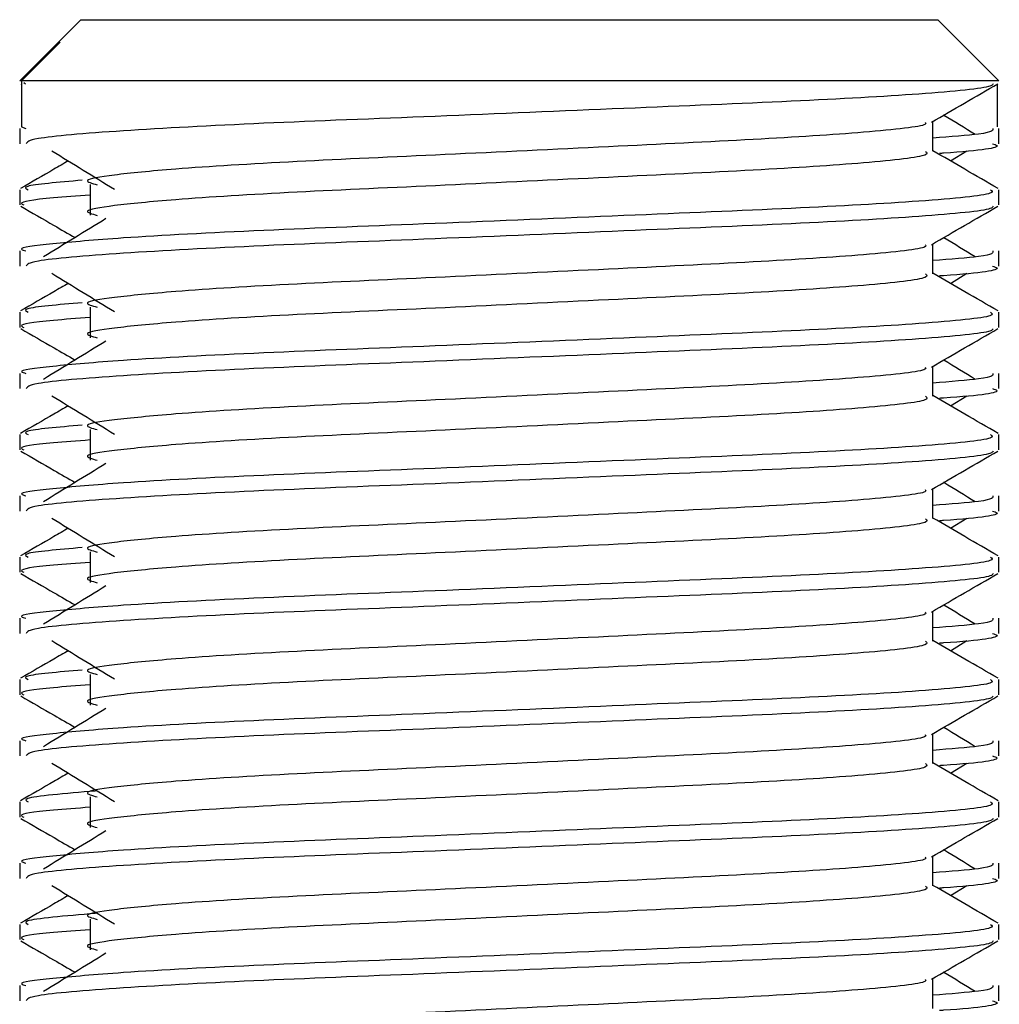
# Model space of a CAD drawing. Header units: millimetres. Extents: x 0 to 420, y 0 to 297.
# Tile 83 of 90: x 326.031 to 326.88, y 202.57 to 203.423. Entities that reach past the tile are written whole.
import ezdxf

# ---------------------------------------------------------------- set-up
doc = ezdxf.new("R2010")
doc.units = ezdxf.units.MM

msp = doc.modelspace()

# ---------------------------------------------------------------- linework, layer by layer
at = {"color": 7, "linetype": 'Continuous', "lineweight": 25}
for p, q in [((326.08433, 203.42281), (326.06407, 203.40255)), ((326.08433, 203.42281), (326.4876, 203.42281)), ((326.4876, 203.42281), (326.82652, 203.42281)), ((326.87954, 203.3698), (326.82652, 203.42281)), ((326.06406, 203.40254), (326.03132, 203.3698)), ((326.03291, 203.3698), (326.0664, 203.40341)), ((326.06408, 203.40254), (326.0664, 203.40341)), ((326.03291, 203.3698), (326.03132, 203.3698)), ((326.03291, 203.3698), (326.03291, 203.33004)), ((326.87954, 203.3698), (326.03291, 203.3698)), ((326.03484, 203.36838), (326.03638, 203.36724)), ((326.03232, 203.36732), (326.03291, 203.36698)), ((326.87794, 203.36698), (326.87794, 203.33004)), ((326.82215, 203.30883), (326.82215, 203.33468)), ((326.03132, 203.3286), (326.03132, 203.31539)), ((326.03291, 203.33004), (326.03662, 203.3286)), ((326.87954, 203.31539), (326.87954, 203.3286)), ((326.83744, 203.30053), (326.85163, 203.30922)), ((326.03132, 203.27558), (326.03132, 203.26235)), ((326.09236, 203.27996), (326.09236, 203.25345)), ((326.87954, 203.26235), (326.87954, 203.27558)), ((326.03132, 203.22258), (326.03132, 203.20936)), ((326.82215, 203.2028), (326.82215, 203.22865)), ((326.87954, 203.20936), (326.87954, 203.22258)), ((326.83744, 203.1945), (326.85163, 203.20319)), ((326.09236, 203.17393), (326.09236, 203.14743)), ((326.03132, 203.16955), (326.03132, 203.15633)), ((326.87954, 203.15633), (326.87954, 203.16955)), ((326.82215, 203.09677), (326.82215, 203.12262)), ((326.03132, 203.11655), (326.03132, 203.10333)), ((326.87954, 203.10333), (326.87954, 203.11655)), ((326.83744, 203.08847), (326.85163, 203.09716)), ((326.03132, 203.06352), (326.03132, 203.0503)), ((326.09236, 203.0679), (326.09236, 203.0414)), ((326.87954, 203.0503), (326.87954, 203.06352)), ((326.03132, 203.01052), (326.03132, 202.9973)), ((326.82215, 202.99075), (326.82215, 203.0166)), ((326.87954, 202.9973), (326.87954, 203.01052)), ((326.83744, 202.98244), (326.85163, 202.99114)), ((326.09236, 202.96188), (326.09236, 202.93537)), ((326.03132, 202.95749), (326.03132, 202.94427)), ((326.87954, 202.94427), (326.87954, 202.95749)), ((326.82215, 202.88472), (326.82215, 202.91057)), ((326.03132, 202.90449), (326.03132, 202.89128)), ((326.87954, 202.89128), (326.87954, 202.90449)), ((326.83744, 202.87642), (326.85163, 202.88511)), ((326.09236, 202.85585), (326.09236, 202.82934)), ((326.03132, 202.85146), (326.03132, 202.83824)), ((326.87954, 202.83824), (326.87954, 202.85146)), ((326.03132, 202.79847), (326.03132, 202.78525)), ((326.82215, 202.77869), (326.82215, 202.80454)), ((326.87954, 202.78525), (326.87954, 202.79847)), ((326.83744, 202.77039), (326.85163, 202.77908)), ((326.03132, 202.74544), (326.03132, 202.73222)), ((326.09236, 202.74982), (326.09236, 202.72331)), ((326.87954, 202.73222), (326.87954, 202.74544)), ((326.82215, 202.67266), (326.82215, 202.69851)), ((326.03132, 202.69244), (326.03132, 202.67922)), ((326.87954, 202.67922), (326.87954, 202.69244)), ((326.83744, 202.66436), (326.85163, 202.67305)), ((326.09236, 202.64379), (326.09236, 202.61729)), ((326.03132, 202.63941), (326.03132, 202.62619)), ((326.87954, 202.62619), (326.87954, 202.63941)), ((326.82215, 202.56663), (326.82215, 202.59248)), ((326.03132, 202.58641), (326.03132, 202.57319)), ((326.87954, 202.57319), (326.87954, 202.58641))]:
    msp.add_line(p, q, dxfattribs=at)
for points, knots in [([(326.87447, 203.36724), (326.87414, 203.36659), (326.87279, 203.36385), (326.818, 203.35835), (326.70592, 203.35217), (326.55546, 203.346), (326.39185, 203.339), (326.23628, 203.33314), (326.11387, 203.32658), (326.04009, 203.32032), (326.03778, 203.31684), (326.03681, 203.31539)], [0, 0, 0, 0, 0.039912, 0.166158, 0.289058, 0.411836, 0.5381, 0.659517, 0.783982, 0.909693, 1, 1, 1, 1]), ([(326.821, 203.33401), (326.83059, 203.33957), (326.84976, 203.35067), (326.86894, 203.36177), (326.87853, 203.36732)], [0, 0, 0, 0, 0.499936, 1, 1, 1, 1]), ([(326.81564, 203.33393), (326.81608, 203.33333), (326.81803, 203.33067), (326.7681, 203.32521), (326.67223, 203.31904), (326.54189, 203.31287), (326.40036, 203.30587), (326.26632, 203.3), (326.16727, 203.29398), (326.11018, 203.28823), (326.08353, 203.28399), (326.09392, 203.28114), (326.09855, 203.27986)], [0, 0, 0, 0, 0.035107, 0.156135, 0.273953, 0.391653, 0.512699, 0.629093, 0.748412, 0.840135, 0.92875, 1, 1, 1, 1]), ([(326.85895, 203.32339), (326.84994, 203.32892), (326.84083, 203.33451), (326.8317, 203.3401), (326.83161, 203.34016)], [0, 0, 0, 0, 0.989832, 1, 1, 1, 1]), ([(326.87424, 203.3286), (326.87447, 203.32702), (326.87488, 203.32434), (326.83746, 203.32143), (326.82215, 203.32024)], [0, 0, 0, 0, 0.590683, 1, 1, 1, 1]), ([(326.05922, 203.30922), (326.06826, 203.30368), (326.08634, 203.29262), (326.10437, 203.28155), (326.11339, 203.27601)], [0, 0, 0, 0, 0.500011, 1, 1, 1, 1]), ([(326.81581, 203.30875), (326.81697, 203.30772), (326.82045, 203.30464), (326.76883, 203.29872), (326.67204, 203.29253), (326.54194, 203.28636), (326.40035, 203.27936), (326.26633, 203.2735), (326.16726, 203.26748), (326.11019, 203.26172), (326.08353, 203.25749), (326.09392, 203.25463), (326.09854, 203.25336)], [0, 0, 0, 0, 0.059132, 0.177163, 0.292064, 0.406849, 0.524898, 0.638409, 0.754774, 0.844226, 0.930647, 1, 1, 1, 1]), ([(326.87874, 203.27663), (326.86915, 203.28218), (326.85028, 203.29309), (326.83142, 203.30401), (326.82215, 203.30938)], [0, 0, 0, 0, 0.508368, 1, 1, 1, 1]), ([(326.87404, 203.31539), (326.87558, 203.31489), (326.88346, 203.31236), (326.86432, 203.30929), (326.82913, 203.30702), (326.82791, 203.30694)], [0, 0, 0, 0, 0.190296, 0.972093, 1, 1, 1, 1]), ([(326.07341, 203.30053), (326.06924, 203.29811), (326.05547, 203.29014), (326.04171, 203.28218), (326.03212, 203.27663)], [0, 0, 0, 0, 0.3033381, 1, 1, 1, 1]), ([(326.08545, 203.28376), (326.06468, 203.28198), (326.03171, 203.27915), (326.03678, 203.27654), (326.03866, 203.27558)], [0, 0, 0, 0, 0.629852, 1, 1, 1, 1]), ([(326.8722, 203.27558), (326.87351, 203.27456), (326.87749, 203.27149), (326.81786, 203.26558), (326.70594, 203.2594), (326.55549, 203.25323), (326.39169, 203.24623), (326.23686, 203.24036), (326.12176, 203.23435), (326.0573, 203.22858), (326.02783, 203.22511), (326.03496, 203.22306), (326.03662, 203.22258)], [0, 0, 0, 0, 0.0610772, 0.1845123, 0.3046768, 0.4247211, 0.5481742, 0.6668878, 0.7885815, 0.8821287, 0.9725098, 1, 1, 1, 1]), ([(326.09236, 203.27092), (326.08108, 203.2701), (326.04643, 203.26756), (326.0299, 203.26487), (326.03391, 203.26283), (326.03484, 203.26235)], [0, 0, 0, 0, 0.270543, 0.831179, 1, 1, 1, 1]), ([(326.03232, 203.26129), (326.04191, 203.25574), (326.05755, 203.24669), (326.07319, 203.23763), (326.07924, 203.23413)], [0, 0, 0, 0, 0.61317, 1, 1, 1, 1]), ([(326.87447, 203.26122), (326.87414, 203.26056), (326.87279, 203.25782), (326.818, 203.25233), (326.70592, 203.24614), (326.55546, 203.23997), (326.39185, 203.23297), (326.23628, 203.22711), (326.11387, 203.22055), (326.04009, 203.21429), (326.03778, 203.21081), (326.03681, 203.20936)], [0, 0, 0, 0, 0.039912, 0.166158, 0.289058, 0.411836, 0.5381, 0.659517, 0.783982, 0.909693, 1, 1, 1, 1]), ([(326.821, 203.22799), (326.83059, 203.23354), (326.84976, 203.24464), (326.86894, 203.25574), (326.87853, 203.26129)], [0, 0, 0, 0, 0.499936, 1, 1, 1, 1]), ([(326.10606, 203.25056), (326.09703, 203.24503), (326.07895, 203.23396), (326.06092, 203.22289), (326.0519, 203.21736)], [0, 0, 0, 0, 0.49999, 1, 1, 1, 1]), ([(326.85895, 203.21736), (326.84994, 203.22289), (326.84083, 203.22848), (326.8317, 203.23407), (326.83161, 203.23413)], [0, 0, 0, 0, 0.989832, 1, 1, 1, 1]), ([(326.81564, 203.2279), (326.81608, 203.22731), (326.81803, 203.22464), (326.7681, 203.21918), (326.67223, 203.21301), (326.54189, 203.20684), (326.40036, 203.19984), (326.26632, 203.19397), (326.16727, 203.18796), (326.11018, 203.1822), (326.08353, 203.17797), (326.09392, 203.17511), (326.09855, 203.17383)], [0, 0, 0, 0, 0.035107, 0.156135, 0.273953, 0.391653, 0.512699, 0.629093, 0.748412, 0.840135, 0.92875, 1, 1, 1, 1]), ([(326.87424, 203.22258), (326.87447, 203.22099), (326.87488, 203.21832), (326.83746, 203.2154), (326.82215, 203.21421)], [0, 0, 0, 0, 0.590683, 1, 1, 1, 1]), ([(326.87404, 203.20936), (326.87558, 203.20886), (326.88346, 203.20633), (326.86432, 203.20327), (326.82913, 203.20099), (326.82791, 203.20091)], [0, 0, 0, 0, 0.190296, 0.972093, 1, 1, 1, 1]), ([(326.05922, 203.20319), (326.06826, 203.19766), (326.08634, 203.18659), (326.10437, 203.17552), (326.11339, 203.16998)], [0, 0, 0, 0, 0.500011, 1, 1, 1, 1]), ([(326.81581, 203.20272), (326.81697, 203.20169), (326.82045, 203.19861), (326.76883, 203.19269), (326.67204, 203.1865), (326.54194, 203.18033), (326.40035, 203.17333), (326.26633, 203.16747), (326.16726, 203.16145), (326.11019, 203.15569), (326.08353, 203.15146), (326.09392, 203.14861), (326.09854, 203.14733)], [0, 0, 0, 0, 0.059132, 0.1771634, 0.2920638, 0.4068492, 0.5248979, 0.6384095, 0.7547738, 0.8442256, 0.9306466, 1, 1, 1, 1]), ([(326.87874, 203.17061), (326.86915, 203.17615), (326.85028, 203.18707), (326.83142, 203.19798), (326.82215, 203.20335)], [0, 0, 0, 0, 0.508368, 1, 1, 1, 1]), ([(326.07341, 203.1945), (326.06924, 203.19208), (326.05547, 203.18412), (326.04171, 203.17615), (326.03212, 203.17061)], [0, 0, 0, 0, 0.3033381, 1, 1, 1, 1]), ([(326.08545, 203.17773), (326.06468, 203.17595), (326.03171, 203.17312), (326.03678, 203.17051), (326.03866, 203.16955)], [0, 0, 0, 0, 0.629852, 1, 1, 1, 1]), ([(326.8722, 203.16955), (326.87351, 203.16853), (326.87749, 203.16546), (326.81786, 203.15955), (326.70594, 203.15337), (326.55549, 203.1472), (326.39169, 203.1402), (326.23686, 203.13433), (326.12176, 203.12832), (326.0573, 203.12255), (326.02783, 203.11909), (326.03496, 203.11703), (326.03662, 203.11655)], [0, 0, 0, 0, 0.061077, 0.184512, 0.304677, 0.424721, 0.548174, 0.666888, 0.788581, 0.882129, 0.97251, 1, 1, 1, 1]), ([(326.09236, 203.16489), (326.08108, 203.16407), (326.04643, 203.16153), (326.0299, 203.15884), (326.03391, 203.1568), (326.03484, 203.15633)], [0, 0, 0, 0, 0.270543, 0.831179, 1, 1, 1, 1]), ([(326.03232, 203.15526), (326.04191, 203.14971), (326.05755, 203.14066), (326.07319, 203.13161), (326.07924, 203.1281)], [0, 0, 0, 0, 0.61317, 1, 1, 1, 1]), ([(326.87447, 203.15519), (326.87414, 203.15453), (326.87279, 203.15179), (326.818, 203.1463), (326.70592, 203.14012), (326.55546, 203.13394), (326.39185, 203.12694), (326.23628, 203.12108), (326.11387, 203.11452), (326.04009, 203.10827), (326.03778, 203.10479), (326.03681, 203.10333)], [0, 0, 0, 0, 0.039912, 0.166158, 0.289058, 0.411836, 0.5381, 0.659517, 0.783982, 0.909693, 1, 1, 1, 1]), ([(326.821, 203.12196), (326.83059, 203.12751), (326.84976, 203.13861), (326.86894, 203.14971), (326.87853, 203.15526)], [0, 0, 0, 0, 0.499936, 1, 1, 1, 1]), ([(326.10606, 203.14453), (326.09703, 203.139), (326.07895, 203.12793), (326.06092, 203.11686), (326.0519, 203.11133)], [0, 0, 0, 0, 0.49999, 1, 1, 1, 1]), ([(326.81564, 203.12188), (326.81608, 203.12128), (326.81803, 203.11861), (326.7681, 203.11316), (326.67223, 203.10698), (326.54189, 203.10081), (326.40036, 203.09381), (326.26632, 203.08795), (326.16727, 203.08193), (326.11018, 203.07617), (326.08353, 203.07194), (326.09392, 203.06908), (326.09855, 203.06781)], [0, 0, 0, 0, 0.0351066, 0.1561349, 0.2739528, 0.3916527, 0.5126988, 0.6290926, 0.7484115, 0.8401345, 0.9287498, 1, 1, 1, 1]), ([(326.85895, 203.11133), (326.84994, 203.11686), (326.84083, 203.12245), (326.8317, 203.12805), (326.83161, 203.1281)], [0, 0, 0, 0, 0.989832, 1, 1, 1, 1]), ([(326.87424, 203.11655), (326.87447, 203.11497), (326.87488, 203.11229), (326.83746, 203.10937), (326.82215, 203.10818)], [0, 0, 0, 0, 0.590683, 1, 1, 1, 1]), ([(326.87404, 203.10333), (326.87558, 203.10284), (326.88346, 203.1003), (326.86432, 203.09724), (326.82913, 203.09496), (326.82791, 203.09489)], [0, 0, 0, 0, 0.190296, 0.972093, 1, 1, 1, 1]), ([(326.05922, 203.09716), (326.06826, 203.09163), (326.08634, 203.08056), (326.10437, 203.06949), (326.11339, 203.06396)], [0, 0, 0, 0, 0.500011, 1, 1, 1, 1]), ([(326.81581, 203.09669), (326.81697, 203.09566), (326.82045, 203.09258), (326.76883, 203.08666), (326.67204, 203.08047), (326.54194, 203.0743), (326.40035, 203.06731), (326.26633, 203.06144), (326.16726, 203.05542), (326.11019, 203.04967), (326.08353, 203.04543), (326.09392, 203.04258), (326.09854, 203.04131)], [0, 0, 0, 0, 0.059132, 0.177163, 0.292064, 0.406849, 0.524898, 0.638409, 0.754774, 0.844226, 0.930647, 1, 1, 1, 1]), ([(326.87874, 203.06458), (326.86915, 203.07013), (326.85028, 203.08104), (326.83142, 203.09196), (326.82215, 203.09732)], [0, 0, 0, 0, 0.508368, 1, 1, 1, 1]), ([(326.07341, 203.08847), (326.06924, 203.08606), (326.05547, 203.07809), (326.04171, 203.07013), (326.03212, 203.06458)], [0, 0, 0, 0, 0.303338, 1, 1, 1, 1]), ([(326.08545, 203.0717), (326.06468, 203.06992), (326.03171, 203.06709), (326.03678, 203.06449), (326.03866, 203.06352)], [0, 0, 0, 0, 0.6298517, 1, 1, 1, 1]), ([(326.8722, 203.06352), (326.87351, 203.0625), (326.87749, 203.05944), (326.81786, 203.05353), (326.70594, 203.04734), (326.55549, 203.04117), (326.39169, 203.03417), (326.23686, 203.02831), (326.12176, 203.02229), (326.0573, 203.01653), (326.02783, 203.01306), (326.03496, 203.011), (326.03662, 203.01052)], [0, 0, 0, 0, 0.061077, 0.184512, 0.304677, 0.424721, 0.548174, 0.666888, 0.788581, 0.882129, 0.97251, 1, 1, 1, 1]), ([(326.09236, 203.05887), (326.08108, 203.05804), (326.04643, 203.05551), (326.0299, 203.05282), (326.03391, 203.05077), (326.03484, 203.0503)], [0, 0, 0, 0, 0.270543, 0.831179, 1, 1, 1, 1]), ([(326.03232, 203.04923), (326.04191, 203.04368), (326.05755, 203.03463), (326.07319, 203.02558), (326.07924, 203.02207)], [0, 0, 0, 0, 0.61317, 1, 1, 1, 1]), ([(326.87447, 203.04916), (326.87414, 203.0485), (326.87279, 203.04577), (326.818, 203.04027), (326.70592, 203.03409), (326.55546, 203.02792), (326.39185, 203.02092), (326.23628, 203.01506), (326.11387, 203.00849), (326.04009, 203.00224), (326.03778, 202.99876), (326.03681, 202.9973)], [0, 0, 0, 0, 0.039912, 0.166158, 0.289058, 0.411836, 0.5381, 0.659517, 0.783982, 0.909693, 1, 1, 1, 1]), ([(326.821, 203.01593), (326.83059, 203.02148), (326.84976, 203.03258), (326.86894, 203.04368), (326.87853, 203.04923)], [0, 0, 0, 0, 0.499936, 1, 1, 1, 1]), ([(326.10606, 203.03851), (326.09703, 203.03297), (326.07895, 203.0219), (326.06092, 203.01084), (326.0519, 203.0053)], [0, 0, 0, 0, 0.49999, 1, 1, 1, 1]), ([(326.85895, 203.0053), (326.84994, 203.01084), (326.84083, 203.01643), (326.8317, 203.02202), (326.83161, 203.02207)], [0, 0, 0, 0, 0.989832, 1, 1, 1, 1]), ([(326.81564, 203.01585), (326.81608, 203.01525), (326.81803, 203.01259), (326.7681, 203.00713), (326.67223, 203.00096), (326.54189, 202.99478), (326.40036, 202.98778), (326.26632, 202.98192), (326.16727, 202.9759), (326.11018, 202.97015), (326.08353, 202.96591), (326.09392, 202.96305), (326.09855, 202.96178)], [0, 0, 0, 0, 0.035107, 0.156135, 0.273953, 0.391653, 0.512699, 0.629093, 0.748412, 0.840135, 0.92875, 1, 1, 1, 1]), ([(326.87424, 203.01052), (326.87447, 203.00894), (326.87488, 203.00626), (326.83746, 203.00335), (326.82215, 203.00215)], [0, 0, 0, 0, 0.590683, 1, 1, 1, 1]), ([(326.87404, 202.9973), (326.87558, 202.99681), (326.88346, 202.99427), (326.86432, 202.99121), (326.82913, 202.98894), (326.82791, 202.98886)], [0, 0, 0, 0, 0.190296, 0.972093, 1, 1, 1, 1]), ([(326.05922, 202.99114), (326.06826, 202.9856), (326.08634, 202.97453), (326.10437, 202.96346), (326.11339, 202.95793)], [0, 0, 0, 0, 0.500011, 1, 1, 1, 1]), ([(326.81581, 202.99066), (326.81697, 202.98964), (326.82045, 202.98656), (326.76883, 202.98063), (326.67204, 202.97445), (326.54194, 202.96828), (326.40035, 202.96128), (326.26633, 202.95541), (326.16726, 202.94939), (326.11019, 202.94364), (326.08353, 202.93941), (326.09392, 202.93655), (326.09854, 202.93528)], [0, 0, 0, 0, 0.059132, 0.177163, 0.292064, 0.406849, 0.524898, 0.638409, 0.754774, 0.844226, 0.930647, 1, 1, 1, 1]), ([(326.87874, 202.95855), (326.86915, 202.9641), (326.85028, 202.97501), (326.83142, 202.98593), (326.82215, 202.9913)], [0, 0, 0, 0, 0.508368, 1, 1, 1, 1]), ([(326.07341, 202.98244), (326.06924, 202.98003), (326.05547, 202.97206), (326.04171, 202.9641), (326.03212, 202.95855)], [0, 0, 0, 0, 0.303338, 1, 1, 1, 1]), ([(326.08545, 202.96567), (326.06468, 202.96389), (326.03171, 202.96106), (326.03678, 202.95846), (326.03866, 202.95749)], [0, 0, 0, 0, 0.629852, 1, 1, 1, 1]), ([(326.8722, 202.95749), (326.87351, 202.95648), (326.87749, 202.95341), (326.81786, 202.9475), (326.70594, 202.94131), (326.55549, 202.93514), (326.39169, 202.92814), (326.23686, 202.92228), (326.12176, 202.91626), (326.0573, 202.9105), (326.02783, 202.90703), (326.03496, 202.90497), (326.03662, 202.90449)], [0, 0, 0, 0, 0.061077, 0.184512, 0.304677, 0.424721, 0.548174, 0.666888, 0.788581, 0.882129, 0.97251, 1, 1, 1, 1]), ([(326.09236, 202.95284), (326.08108, 202.95201), (326.04643, 202.94948), (326.0299, 202.94679), (326.03391, 202.94474), (326.03484, 202.94427)], [0, 0, 0, 0, 0.270543, 0.831179, 1, 1, 1, 1]), ([(326.03232, 202.9432), (326.04191, 202.93766), (326.05755, 202.9286), (326.07319, 202.91955), (326.07924, 202.91605)], [0, 0, 0, 0, 0.61317, 1, 1, 1, 1]), ([(326.87447, 202.94313), (326.87414, 202.94248), (326.87279, 202.93974), (326.818, 202.93424), (326.70592, 202.92806), (326.55546, 202.92189), (326.39185, 202.91489), (326.23628, 202.90903), (326.11387, 202.90247), (326.04009, 202.89621), (326.03778, 202.89273), (326.03681, 202.89128)], [0, 0, 0, 0, 0.039912, 0.166158, 0.289058, 0.411836, 0.5381, 0.659517, 0.783982, 0.909693, 1, 1, 1, 1]), ([(326.821, 202.9099), (326.83059, 202.91545), (326.84976, 202.92656), (326.86894, 202.93766), (326.87853, 202.9432)], [0, 0, 0, 0, 0.499936, 1, 1, 1, 1]), ([(326.10606, 202.93248), (326.09703, 202.92694), (326.07895, 202.91588), (326.06092, 202.90481), (326.0519, 202.89928)], [0, 0, 0, 0, 0.49999, 1, 1, 1, 1]), ([(326.85895, 202.89928), (326.84994, 202.90481), (326.84083, 202.9104), (326.8317, 202.91599), (326.83161, 202.91605)], [0, 0, 0, 0, 0.989832, 1, 1, 1, 1]), ([(326.81564, 202.90982), (326.81608, 202.90922), (326.81803, 202.90656), (326.7681, 202.9011), (326.67223, 202.89493), (326.54189, 202.88875), (326.40036, 202.88176), (326.26632, 202.87589), (326.16727, 202.86987), (326.11018, 202.86412), (326.08353, 202.85988), (326.09392, 202.85702), (326.09855, 202.85575)], [0, 0, 0, 0, 0.035107, 0.156135, 0.273953, 0.391653, 0.512699, 0.629093, 0.748412, 0.840135, 0.92875, 1, 1, 1, 1]), ([(326.87424, 202.90449), (326.87447, 202.90291), (326.87488, 202.90023), (326.83746, 202.89732), (326.82215, 202.89613)], [0, 0, 0, 0, 0.590683, 1, 1, 1, 1]), ([(326.87404, 202.89128), (326.87558, 202.89078), (326.88346, 202.88824), (326.86432, 202.88518), (326.82913, 202.88291), (326.82791, 202.88283)], [0, 0, 0, 0, 0.190296, 0.972093, 1, 1, 1, 1]), ([(326.05922, 202.88511), (326.06826, 202.87957), (326.08634, 202.8685), (326.10437, 202.85744), (326.11339, 202.8519)], [0, 0, 0, 0, 0.500011, 1, 1, 1, 1]), ([(326.81581, 202.88464), (326.81697, 202.88361), (326.82045, 202.88053), (326.76883, 202.87461), (326.67204, 202.86842), (326.54194, 202.86225), (326.40035, 202.85525), (326.26633, 202.84938), (326.16726, 202.84337), (326.11019, 202.83761), (326.08353, 202.83338), (326.09392, 202.83052), (326.09854, 202.82925)], [0, 0, 0, 0, 0.059132, 0.177163, 0.292064, 0.406849, 0.524898, 0.638409, 0.754774, 0.844226, 0.930647, 1, 1, 1, 1]), ([(326.87874, 202.85252), (326.86915, 202.85807), (326.85028, 202.86898), (326.83142, 202.8799), (326.82215, 202.88527)], [0, 0, 0, 0, 0.508368, 1, 1, 1, 1]), ([(326.07341, 202.87642), (326.06924, 202.874), (326.05547, 202.86603), (326.04171, 202.85807), (326.03212, 202.85252)], [0, 0, 0, 0, 0.303338, 1, 1, 1, 1]), ([(326.08545, 202.85965), (326.06468, 202.85786), (326.03171, 202.85504), (326.03678, 202.85243), (326.03866, 202.85146)], [0, 0, 0, 0, 0.629852, 1, 1, 1, 1]), ([(326.8722, 202.85146), (326.87351, 202.85045), (326.87749, 202.84738), (326.81786, 202.84147), (326.70594, 202.83528), (326.55549, 202.82912), (326.39169, 202.82212), (326.23686, 202.81625), (326.12176, 202.81023), (326.0573, 202.80447), (326.02783, 202.801), (326.03496, 202.79895), (326.03662, 202.79847)], [0, 0, 0, 0, 0.0610772, 0.1845123, 0.3046768, 0.4247211, 0.5481742, 0.6668878, 0.7885815, 0.8821287, 0.9725098, 1, 1, 1, 1]), ([(326.09236, 202.84681), (326.08108, 202.84599), (326.04643, 202.84345), (326.0299, 202.84076), (326.03391, 202.83872), (326.03484, 202.83824)], [0, 0, 0, 0, 0.270543, 0.831179, 1, 1, 1, 1]), ([(326.03232, 202.83718), (326.04191, 202.83163), (326.05755, 202.82258), (326.07319, 202.81352), (326.07924, 202.81002)], [0, 0, 0, 0, 0.61317, 1, 1, 1, 1]), ([(326.87447, 202.83711), (326.87414, 202.83645), (326.87279, 202.83371), (326.818, 202.82821), (326.70592, 202.82203), (326.55546, 202.81586), (326.39185, 202.80886), (326.23628, 202.803), (326.11387, 202.79644), (326.04009, 202.79018), (326.03778, 202.7867), (326.03681, 202.78525)], [0, 0, 0, 0, 0.039912, 0.166158, 0.289058, 0.411836, 0.5381, 0.659517, 0.783982, 0.909693, 1, 1, 1, 1]), ([(326.821, 202.80388), (326.83059, 202.80943), (326.84976, 202.82053), (326.86894, 202.83163), (326.87853, 202.83718)], [0, 0, 0, 0, 0.499936, 1, 1, 1, 1]), ([(326.10606, 202.82645), (326.09703, 202.82092), (326.07895, 202.80985), (326.06092, 202.79878), (326.0519, 202.79325)], [0, 0, 0, 0, 0.49999, 1, 1, 1, 1]), ([(326.85895, 202.79325), (326.84994, 202.79878), (326.84083, 202.80437), (326.8317, 202.80996), (326.83161, 202.81002)], [0, 0, 0, 0, 0.989832, 1, 1, 1, 1]), ([(326.81564, 202.80379), (326.81608, 202.80319), (326.81803, 202.80053), (326.7681, 202.79507), (326.67223, 202.7889), (326.54189, 202.78273), (326.40036, 202.77573), (326.26632, 202.76986), (326.16727, 202.76384), (326.11018, 202.75809), (326.08353, 202.75386), (326.09392, 202.751), (326.09855, 202.74972)], [0, 0, 0, 0, 0.035107, 0.156135, 0.273953, 0.391653, 0.512699, 0.629093, 0.748412, 0.840135, 0.92875, 1, 1, 1, 1]), ([(326.87424, 202.79847), (326.87447, 202.79688), (326.87488, 202.7942), (326.83746, 202.79129), (326.82215, 202.7901)], [0, 0, 0, 0, 0.590683, 1, 1, 1, 1]), ([(326.05922, 202.77908), (326.06826, 202.77355), (326.08634, 202.76248), (326.10437, 202.75141), (326.11339, 202.74587)], [0, 0, 0, 0, 0.500011, 1, 1, 1, 1]), ([(326.87874, 202.74649), (326.86915, 202.75204), (326.85028, 202.76296), (326.83142, 202.77387), (326.82215, 202.77924)], [0, 0, 0, 0, 0.508368, 1, 1, 1, 1]), ([(326.87404, 202.78525), (326.87558, 202.78475), (326.88346, 202.78222), (326.86432, 202.77916), (326.82913, 202.77688), (326.82791, 202.7768)], [0, 0, 0, 0, 0.190296, 0.972093, 1, 1, 1, 1]), ([(326.81581, 202.77861), (326.81697, 202.77758), (326.82045, 202.7745), (326.76883, 202.76858), (326.67204, 202.76239), (326.54194, 202.75622), (326.40035, 202.74922), (326.26633, 202.74336), (326.16726, 202.73734), (326.11019, 202.73158), (326.08353, 202.72735), (326.09392, 202.72449), (326.09854, 202.72322)], [0, 0, 0, 0, 0.059132, 0.177163, 0.292064, 0.406849, 0.524898, 0.638409, 0.754774, 0.844226, 0.930647, 1, 1, 1, 1]), ([(326.07341, 202.77039), (326.06924, 202.76797), (326.05547, 202.76001), (326.04171, 202.75204), (326.03212, 202.74649)], [0, 0, 0, 0, 0.303338, 1, 1, 1, 1]), ([(326.09693, 202.75489), (326.07062, 202.75268), (326.03188, 202.74941), (326.03701, 202.7464), (326.03866, 202.74544)], [0, 0, 0, 0, 0.6789949, 1, 1, 1, 1]), ([(326.8722, 202.74544), (326.87351, 202.74442), (326.87749, 202.74135), (326.81786, 202.73544), (326.70594, 202.72926), (326.55549, 202.72309), (326.39169, 202.71609), (326.23686, 202.71022), (326.12176, 202.70421), (326.0573, 202.69844), (326.02783, 202.69498), (326.03496, 202.69292), (326.03662, 202.69244)], [0, 0, 0, 0, 0.0610772, 0.1845123, 0.3046768, 0.4247211, 0.5481742, 0.6668878, 0.7885815, 0.8821287, 0.9725098, 1, 1, 1, 1]), ([(326.09236, 202.74078), (326.08108, 202.73996), (326.04643, 202.73742), (326.0299, 202.73473), (326.03391, 202.73269), (326.03484, 202.73222)], [0, 0, 0, 0, 0.270543, 0.831179, 1, 1, 1, 1]), ([(326.03232, 202.73115), (326.04191, 202.7256), (326.05755, 202.71655), (326.07319, 202.70749), (326.07924, 202.70399)], [0, 0, 0, 0, 0.61317, 1, 1, 1, 1]), ([(326.87447, 202.73108), (326.87414, 202.73042), (326.87279, 202.72768), (326.818, 202.72219), (326.70592, 202.716), (326.55546, 202.70983), (326.39185, 202.70283), (326.23628, 202.69697), (326.11387, 202.69041), (326.04009, 202.68415), (326.03778, 202.68068), (326.03681, 202.67922)], [0, 0, 0, 0, 0.039912, 0.166158, 0.289058, 0.411836, 0.5381, 0.659517, 0.783982, 0.909693, 1, 1, 1, 1]), ([(326.821, 202.69785), (326.83059, 202.7034), (326.84976, 202.7145), (326.86894, 202.7256), (326.87853, 202.73115)], [0, 0, 0, 0, 0.499936, 1, 1, 1, 1]), ([(326.10606, 202.72042), (326.09703, 202.71489), (326.07895, 202.70382), (326.06092, 202.69275), (326.0519, 202.68722)], [0, 0, 0, 0, 0.49999, 1, 1, 1, 1]), ([(326.85895, 202.68722), (326.84994, 202.69275), (326.84083, 202.69834), (326.8317, 202.70393), (326.83161, 202.70399)], [0, 0, 0, 0, 0.9898318, 1, 1, 1, 1]), ([(326.81564, 202.69777), (326.81608, 202.69717), (326.81803, 202.6945), (326.7681, 202.68905), (326.67223, 202.68287), (326.54189, 202.6767), (326.40036, 202.6697), (326.26632, 202.66384), (326.16727, 202.65782), (326.11018, 202.65206), (326.08353, 202.64783), (326.09392, 202.64497), (326.09855, 202.6437)], [0, 0, 0, 0, 0.035107, 0.156135, 0.273953, 0.391653, 0.512699, 0.629093, 0.748412, 0.840135, 0.92875, 1, 1, 1, 1]), ([(326.87424, 202.69244), (326.87447, 202.69086), (326.87488, 202.68818), (326.83746, 202.68526), (326.82215, 202.68407)], [0, 0, 0, 0, 0.590683, 1, 1, 1, 1]), ([(326.87404, 202.67922), (326.87558, 202.67873), (326.88346, 202.67619), (326.86432, 202.67313), (326.82913, 202.67085), (326.82791, 202.67078)], [0, 0, 0, 0, 0.190296, 0.972093, 1, 1, 1, 1]), ([(326.05922, 202.67305), (326.06826, 202.66752), (326.08634, 202.65645), (326.10437, 202.64538), (326.11339, 202.63984)], [0, 0, 0, 0, 0.500011, 1, 1, 1, 1]), ([(326.81581, 202.67258), (326.81697, 202.67155), (326.82045, 202.66847), (326.76883, 202.66255), (326.67204, 202.65636), (326.54194, 202.65019), (326.40035, 202.64319), (326.26633, 202.63733), (326.16726, 202.63131), (326.11019, 202.62556), (326.08353, 202.62132), (326.09392, 202.61847), (326.09854, 202.6172)], [0, 0, 0, 0, 0.059132, 0.177163, 0.292064, 0.406849, 0.524898, 0.638409, 0.754774, 0.844226, 0.930647, 1, 1, 1, 1]), ([(326.87874, 202.64047), (326.86915, 202.64601), (326.85028, 202.65693), (326.83142, 202.66785), (326.82215, 202.67321)], [0, 0, 0, 0, 0.508368, 1, 1, 1, 1]), ([(326.07341, 202.66436), (326.06924, 202.66194), (326.05547, 202.65398), (326.04171, 202.64601), (326.03212, 202.64047)], [0, 0, 0, 0, 0.303338, 1, 1, 1, 1]), ([(326.09693, 202.64887), (326.07062, 202.64665), (326.03188, 202.64339), (326.03701, 202.64038), (326.03866, 202.63941)], [0, 0, 0, 0, 0.678995, 1, 1, 1, 1]), ([(326.8722, 202.63941), (326.87351, 202.63839), (326.87749, 202.63532), (326.81786, 202.62942), (326.70594, 202.62323), (326.55549, 202.61706), (326.39169, 202.61006), (326.23686, 202.6042), (326.12176, 202.59818), (326.0573, 202.59242), (326.02783, 202.58895), (326.03496, 202.58689), (326.03662, 202.58641)], [0, 0, 0, 0, 0.0610772, 0.1845123, 0.3046768, 0.4247211, 0.5481742, 0.6668878, 0.7885815, 0.8821287, 0.9725098, 1, 1, 1, 1]), ([(326.09236, 202.63476), (326.08108, 202.63393), (326.04643, 202.6314), (326.0299, 202.62871), (326.03391, 202.62666), (326.03484, 202.62619)], [0, 0, 0, 0, 0.270543, 0.831179, 1, 1, 1, 1]), ([(326.03232, 202.62512), (326.04191, 202.61957), (326.05755, 202.61052), (326.07319, 202.60147), (326.07924, 202.59796)], [0, 0, 0, 0, 0.61317, 1, 1, 1, 1]), ([(326.87447, 202.62505), (326.87414, 202.62439), (326.87279, 202.62165), (326.818, 202.61616), (326.70592, 202.60998), (326.55546, 202.60381), (326.39185, 202.59681), (326.23628, 202.59095), (326.11387, 202.58438), (326.04009, 202.57813), (326.03778, 202.57465), (326.03681, 202.57319)], [0, 0, 0, 0, 0.039912, 0.166158, 0.289058, 0.411836, 0.5381, 0.659517, 0.783982, 0.909693, 1, 1, 1, 1]), ([(326.821, 202.59182), (326.83059, 202.59737), (326.84976, 202.60847), (326.86894, 202.61957), (326.87853, 202.62512)], [0, 0, 0, 0, 0.499936, 1, 1, 1, 1]), ([(326.10606, 202.61439), (326.09703, 202.60886), (326.07895, 202.59779), (326.06092, 202.58673), (326.0519, 202.58119)], [0, 0, 0, 0, 0.49999, 1, 1, 1, 1]), ([(326.81564, 202.59174), (326.81608, 202.59114), (326.81803, 202.58848), (326.7681, 202.58302), (326.67223, 202.57684), (326.54189, 202.57067), (326.40036, 202.56367), (326.26632, 202.55781), (326.16727, 202.55179), (326.11018, 202.54603), (326.08353, 202.5418), (326.09392, 202.53894), (326.09855, 202.53767)], [0, 0, 0, 0, 0.035107, 0.156135, 0.273953, 0.391653, 0.512699, 0.629093, 0.748412, 0.840135, 0.92875, 1, 1, 1, 1]), ([(326.85895, 202.58119), (326.84994, 202.58673), (326.84083, 202.59232), (326.8317, 202.59791), (326.83161, 202.59796)], [0, 0, 0, 0, 0.989832, 1, 1, 1, 1]), ([(326.87424, 202.58641), (326.87447, 202.58483), (326.87488, 202.58215), (326.83746, 202.57924), (326.82215, 202.57804)], [0, 0, 0, 0, 0.590683, 1, 1, 1, 1]), ([(326.87404, 202.57319), (326.87558, 202.5727), (326.88346, 202.57016), (326.86432, 202.5671), (326.82913, 202.56483), (326.82791, 202.56475)], [0, 0, 0, 0, 0.190296, 0.972093, 1, 1, 1, 1])]:
    msp.add_open_spline(points, degree=3, knots=knots, dxfattribs=at)

doc.saveas('drawing.dxf')
